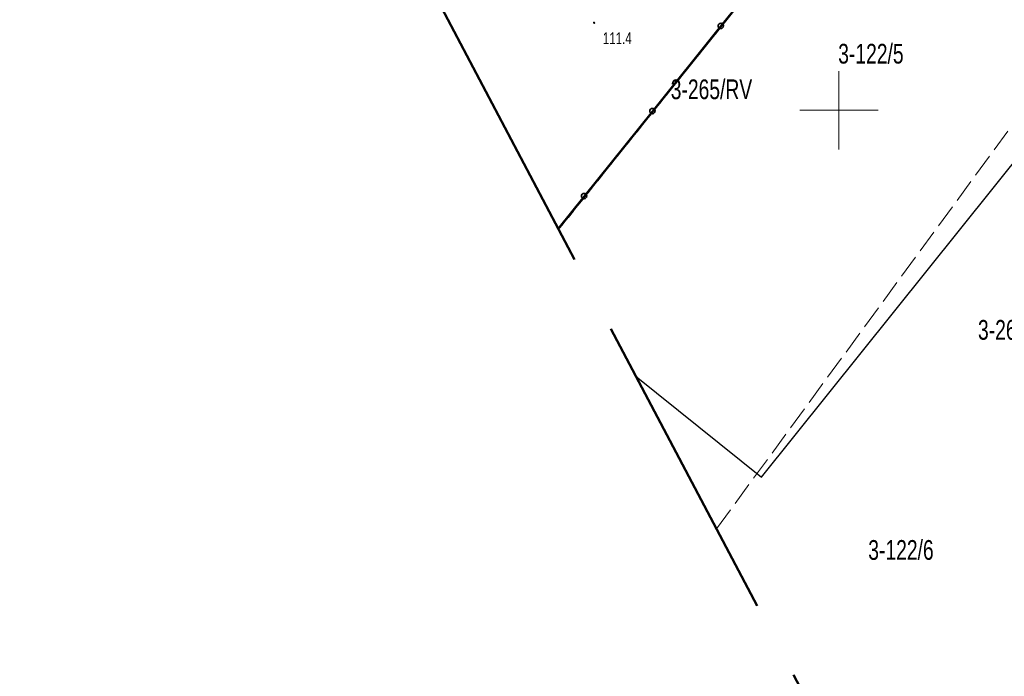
# Model space of a CAD drawing. Header units: metres. Extents: x 7531673 to 7533164, y 5721297 to 5724010.
# Tile 12 of 58: x 7532898 to 7532961, y 5721514 to 5721556. Entities that reach past the tile are written whole.
import ezdxf
from ezdxf.enums import TextEntityAlignment as Align

# ---------------------------------------------------------------- set-up
doc = ezdxf.new("R2010")
doc.units = ezdxf.units.M
for name, pattern in [('GDE', [0]), ('GUK', [2, 1.5, -0.5]), ('GUZ', [1, 0.5, -0.5]), ('L_0_09', [2.5, 2, -0.5])]:
    doc.linetypes.add(name, pattern=pattern)
doc.layers.get('0').update_dxf_attribs({"color": 252})
for name, color, linetype, lineweight in [('Dzialki', 80, 'GDE', 30), ('k', 252, 'Continuous', 18), ('Kontury', 252, 'GUK', 18), ('KTOK_L_4', 252, 'Continuous', 35), ('Numery_dzialek', 80, 'Continuous', 30), ('Numery_konturow', 252, 'Continuous', 13), ('RTPW_T_0', 252, 'Continuous', 15), ('Uzytki', 252, 'GUZ', 18)]:
    doc.layers.add(name, color=color, linetype=linetype, lineweight=lineweight)
doc.layers.add('zakres', color=7, linetype='L_0_09', lineweight=50, true_color=0xff05ff)
doc.styles.get("Standard").update_dxf_attribs({"font": 'arial.ttf'})

# ---------------------------------------------------------------- blocks, each defined once
blk = doc.blocks.new('2_RTPW01')
at = {"linetype": 'Continuous'}
blk.add_circle((0, 0), 0.045, dxfattribs=at)

msp = doc.modelspace()

# ---------------------------------------------------------------- linework, layer by layer
at = {"layer": 'Dzialki'}
for p, q in [((7532932.094, 5721542.376), (7532956.91, 5721573.32)), ((7532945.05, 5721526.57), (7532974.39, 5721563.16)), ((7532937.048, 5721532.987), (7532945.05, 5721526.57))]:
    msp.add_line(p, q, dxfattribs=at)
at = {"layer": 'k', "linetype": 'Continuous', "lineweight": 18, "flags": 128}
for points in [[(7532950, 5721547.5), (7532950, 5721552.5)], [(7532947.5, 5721550), (7532952.5, 5721550)]]:
    msp.add_lwpolyline(points, dxfattribs=at)
at = {"layer": 'Kontury'}
msp.add_line((7532942.18, 5721523.261), (7532972.75, 5721564.99), dxfattribs=at)
at = {"layer": 'KTOK_L_4'}
for p, q in [((7532946.817, 5721560.813), (7532942.45, 5721555.38)), ((7532942.45, 5721555.38), (7532938.083, 5721549.947)), ((7532938.083, 5721549.947), (7532933.717, 5721544.513)), ((7532933.717, 5721544.513), (7532932.056, 5721542.447))]:
    msp.add_line(p, q, dxfattribs=at)
for centre in [(7532942.45, 5721555.38), (7532938.083, 5721549.947), (7532933.717, 5721544.513)]:
    msp.add_circle(centre, 0.17, dxfattribs=at)
at = {"layer": 'Uzytki'}
msp.add_line((7532932.094, 5721542.376), (7532956.91, 5721573.32), dxfattribs=at)
at = {"layer": 'zakres', "color": 6, "lineweight": 50, "ltscale": 10}
msp.add_lwpolyline([(7531711.141, 5723861.321), (7531927.66, 5723451.28), (7532248.91, 5722837.99), (7532655.42, 5722066.69), (7533061.63, 5721296.897), (7533163.777, 5721347.417), (7533045.85, 5721572.87), (7532868.05, 5721917.16), (7532735.17, 5722175.75), (7532682.943, 5722276.17), (7532755.64, 5722321.457), (7532723.063, 5722383.635), (7532650.279, 5722338.293), (7532322.07, 5722954.54), (7532208.28, 5723169.59), (7531836.585, 5723882.952), (7531911.571, 5723950.835), (7531857.881, 5724010.143), (7531797.896, 5723955.84), (7531782.573, 5723984.683), (7531673.371, 5723932.85)], close=True, dxfattribs=at)

# ---------------------------------------------------------------- block references
at = {"layer": 'RTPW_T_0'}
msp.add_blockref('2_RTPW01', (7532934.36, 5721555.59), dxfattribs=at)

# ---------------------------------------------------------------- texts
at = {"layer": 'Numery_dzialek', "width": 0.7}
for s, p in [('3-122/5', (7532949.95, 5721554.24)), ('3-122/6', (7532951.87, 5721522.54))]:
    msp.add_text(s, height=1.26, dxfattribs=at).set_placement(p, align=Align.TOP_LEFT)
at = {"layer": 'Numery_konturow', "width": 0.7}
msp.add_text('3-265/RV', height=1.26, dxfattribs=at).set_placement((7532944.457, 5721551.966), align=Align.TOP_RIGHT)
msp.add_text('3-266/LsV', height=1.26, dxfattribs=at).set_placement((7532958.88, 5721536.6), align=Align.TOP_LEFT)
at = {"layer": 'RTPW_T_0', "width": 0.7}
msp.add_text('111.4', height=0.75, dxfattribs=at).set_placement((7532934.92, 5721554.22))

doc.saveas('drawing.dxf')
